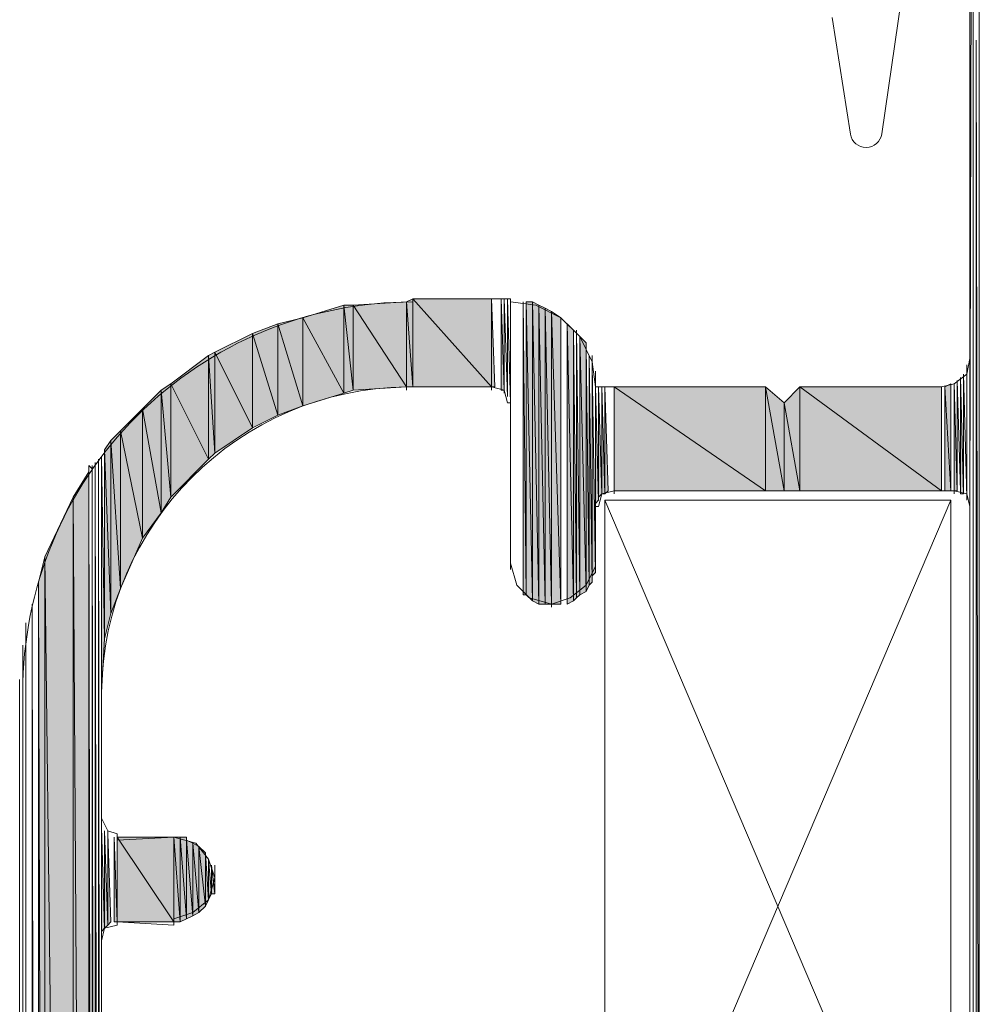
# Model space of a CAD drawing. Header units: millimetres. Extents: x -8934017 to -8932755, y 9525 to 11066.
# Tile 13 of 38: x -8933536 to -8933519, y 9628 to 9645. Entities that reach past the tile are written whole.
import ezdxf

# ---------------------------------------------------------------- set-up
doc = ezdxf.new("R2010")
doc.units = ezdxf.units.MM
doc.layers.add('Импорт в семействах', color=7, linetype='Continuous', lineweight=18)
doc.layers.add('Элементы узлов', color=7, linetype='Continuous', lineweight=18)

# ---------------------------------------------------------------- blocks, each defined once
blk = doc.blocks.new('Ригель в сборе - Окно для витража_dwg-21289138-Сечение 27')
at = {"layer": 'Импорт в семействах'}
for points in [[(-8933518.901, 9615.617), (-8933518.846, 9615.617), (-8933518.901, 9644.74)], [(-8933528.735, 9638.69), (-8933528.735, 9640.228), (-8933528.845, 9640.173)], [(-8933527.361, 9638.69), (-8933527.361, 9640.228), (-8933528.735, 9640.228)], [(-8933528.735, 9638.69), (-8933527.361, 9638.69), (-8933528.735, 9640.228)], [(-8933527.361, 9638.69), (-8933527.306, 9638.69), (-8933527.361, 9640.228)], [(-8933527.197, 9638.635), (-8933527.142, 9638.635), (-8933527.197, 9640.228)], [(-8933529.943, 9638.58), (-8933529.943, 9640.118), (-8933530.657, 9639.899)], [(-8933529.778, 9638.635), (-8933529.778, 9640.118), (-8933529.943, 9640.118)], [(-8933529.943, 9638.58), (-8933529.778, 9638.635), (-8933529.943, 9640.118)], [(-8933528.845, 9638.69), (-8933528.845, 9640.173), (-8933529.778, 9640.118)], [(-8933529.778, 9638.635), (-8933528.845, 9638.69), (-8933529.778, 9640.118)], [(-8933528.845, 9638.69), (-8933528.735, 9638.69), (-8933528.845, 9640.173)], [(-8933526.812, 9635.064), (-8933526.757, 9635.064), (-8933526.812, 9640.173)], [(-8933526.647, 9634.954), (-8933526.647, 9640.173), (-8933526.757, 9640.173)], [(-8933526.647, 9634.954), (-8933526.757, 9640.173), (-8933526.757, 9635.064)], [(-8933526.537, 9634.9), (-8933526.537, 9640.118), (-8933526.647, 9640.173)], [(-8933526.537, 9634.9), (-8933526.647, 9640.173), (-8933526.647, 9634.954)], [(-8933526.428, 9634.9), (-8933526.428, 9640.063), (-8933526.537, 9640.118)], [(-8933526.537, 9634.9), (-8933526.428, 9634.9), (-8933526.537, 9640.118)], [(-8933526.318, 9634.9), (-8933526.318, 9640.009), (-8933526.428, 9640.063)], [(-8933526.428, 9634.9), (-8933526.318, 9634.9), (-8933526.428, 9640.063)], [(-8933530.657, 9638.36), (-8933530.657, 9639.899), (-8933531.097, 9639.789)], [(-8933530.657, 9638.36), (-8933529.943, 9638.58), (-8933530.657, 9639.899)], [(-8933526.153, 9634.9), (-8933526.153, 9639.899), (-8933526.318, 9640.009)], [(-8933526.318, 9634.9), (-8933526.153, 9634.9), (-8933526.318, 9640.009)], [(-8933531.097, 9638.196), (-8933531.097, 9639.789), (-8933531.536, 9639.624)], [(-8933531.097, 9638.196), (-8933530.657, 9638.36), (-8933531.097, 9639.789)], [(-8933525.933, 9634.954), (-8933525.933, 9639.679), (-8933526.043, 9639.789)], [(-8933526.043, 9634.9), (-8933525.933, 9634.954), (-8933526.043, 9639.789)], [(-8933531.536, 9637.976), (-8933531.536, 9639.624), (-8933532.196, 9639.294)], [(-8933531.536, 9637.976), (-8933531.097, 9638.196), (-8933531.536, 9639.624)], [(-8933525.933, 9634.954), (-8933525.879, 9635.009), (-8933525.933, 9639.679)], [(-8933525.879, 9635.009), (-8933525.823, 9635.064), (-8933525.879, 9639.679)], [(-8933525.713, 9635.119), (-8933525.713, 9639.459), (-8933525.823, 9639.569)], [(-8933525.823, 9635.064), (-8933525.713, 9635.119), (-8933525.823, 9639.569)], [(-8933525.713, 9635.119), (-8933525.658, 9635.229), (-8933525.713, 9639.404)], [(-8933532.306, 9637.427), (-8933532.306, 9639.239), (-8933532.965, 9638.745)], [(-8933532.196, 9637.536), (-8933532.196, 9639.294), (-8933532.306, 9639.239)], [(-8933532.306, 9637.427), (-8933532.196, 9637.536), (-8933532.306, 9639.239)], [(-8933532.196, 9637.536), (-8933531.536, 9637.976), (-8933532.196, 9639.294)], [(-8933525.658, 9635.229), (-8933525.604, 9635.284), (-8933525.658, 9639.239)], [(-8933525.604, 9635.394), (-8933525.548, 9635.449), (-8933525.604, 9639.075)], [(-8933519.176, 9636.822), (-8933519.121, 9636.822), (-8933519.176, 9638.855)], [(-8933532.965, 9636.767), (-8933532.965, 9638.745), (-8933533.13, 9638.635)], [(-8933532.965, 9636.767), (-8933532.306, 9637.427), (-8933532.965, 9638.745)], [(-8933525.548, 9636.657), (-8933525.494, 9636.712), (-8933525.548, 9638.69)], [(-8933525.494, 9636.767), (-8933525.439, 9636.822), (-8933525.494, 9638.69)], [(-8933525.439, 9636.822), (-8933525.384, 9636.822), (-8933525.439, 9638.69)], [(-8933525.384, 9636.822), (-8933525.329, 9636.877), (-8933525.384, 9638.69)], [(-8933522.582, 9636.877), (-8933522.582, 9638.69), (-8933525.219, 9638.69)], [(-8933525.219, 9636.877), (-8933522.582, 9636.877), (-8933525.219, 9638.69)], [(-8933522.252, 9636.877), (-8933522.252, 9638.415), (-8933522.582, 9638.69)], [(-8933522.582, 9636.877), (-8933522.252, 9636.877), (-8933522.582, 9638.69)], [(-8933521.978, 9636.877), (-8933521.978, 9638.69), (-8933522.252, 9638.415)], [(-8933519.506, 9636.877), (-8933519.506, 9638.69), (-8933521.978, 9638.69)], [(-8933521.978, 9636.877), (-8933519.506, 9636.877), (-8933521.978, 9638.69)], [(-8933519.341, 9636.877), (-8933519.341, 9638.745), (-8933519.451, 9638.69)], [(-8933519.451, 9636.877), (-8933519.341, 9636.877), (-8933519.451, 9638.69)], [(-8933519.286, 9636.877), (-8933519.231, 9636.877), (-8933519.286, 9638.745)], [(-8933533.13, 9636.493), (-8933533.13, 9638.635), (-8933533.459, 9638.306)], [(-8933533.13, 9636.493), (-8933532.965, 9636.767), (-8933533.13, 9638.635)], [(-8933533.459, 9636.053), (-8933533.459, 9638.306), (-8933533.844, 9637.921)], [(-8933533.459, 9636.053), (-8933533.13, 9636.493), (-8933533.459, 9638.306)], [(-8933522.252, 9636.877), (-8933521.978, 9636.877), (-8933522.252, 9638.415)], [(-8933533.844, 9635.174), (-8933533.844, 9637.921), (-8933534.009, 9637.756)], [(-8933533.844, 9635.174), (-8933533.459, 9636.053), (-8933533.844, 9637.921)], [(-8933534.009, 9634.735), (-8933534.009, 9637.756), (-8933534.119, 9637.591)], [(-8933534.009, 9634.735), (-8933533.844, 9635.174), (-8933534.009, 9637.756)], [(-8933534.173, 9633.361), (-8933534.119, 9634.295), (-8933534.173, 9637.482)], [(-8933534.119, 9634.295), (-8933534.009, 9634.735), (-8933534.119, 9637.591)], [(-8933534.338, 9599.741), (-8933534.283, 9599.796), (-8933534.338, 9637.317)], [(-8933534.283, 9599.796), (-8933534.228, 9599.851), (-8933534.283, 9637.372)], [(-8933534.228, 9599.851), (-8933534.173, 9599.851), (-8933534.228, 9637.427)], [(-8933534.394, 9593.423), (-8933534.394, 9637.207), (-8933534.668, 9636.767)], [(-8933534.394, 9599.686), (-8933534.338, 9599.741), (-8933534.394, 9637.207)], [(-8933534.668, 9593.423), (-8933534.668, 9636.767), (-8933535.162, 9635.724)], [(-8933534.668, 9593.423), (-8933534.394, 9593.423), (-8933534.668, 9636.767)], [(-8933535.162, 9593.423), (-8933535.162, 9635.724), (-8933535.272, 9635.284)], [(-8933535.162, 9593.423), (-8933534.668, 9593.423), (-8933535.162, 9635.724)], [(-8933535.272, 9593.423), (-8933535.162, 9593.423), (-8933535.272, 9635.284)], [(-8933535.382, 9593.423), (-8933535.327, 9593.423), (-8933535.382, 9634.9)], [(-8933534.173, 9629.186), (-8933534.119, 9629.241), (-8933534.173, 9630.999)], [(-8933534.119, 9629.241), (-8933534.063, 9629.296), (-8933534.119, 9630.944)], [(-8933534.063, 9629.296), (-8933534.009, 9629.351), (-8933534.063, 9630.889)], [(-8933533.954, 9629.351), (-8933533.899, 9629.351), (-8933533.954, 9630.834)], [(-8933532.91, 9629.351), (-8933532.91, 9630.834), (-8933533.899, 9630.834)], [(-8933533.899, 9629.351), (-8933532.91, 9629.351), (-8933533.899, 9630.834)], [(-8933532.8, 9629.351), (-8933532.8, 9630.834), (-8933532.91, 9630.834)], [(-8933532.8, 9629.351), (-8933532.91, 9630.834), (-8933532.91, 9629.351)], [(-8933532.69, 9629.406), (-8933532.69, 9630.834), (-8933532.8, 9630.834)], [(-8933532.8, 9629.351), (-8933532.69, 9629.406), (-8933532.8, 9630.834)], [(-8933532.58, 9629.461), (-8933532.58, 9630.724), (-8933532.69, 9630.779)], [(-8933532.69, 9629.406), (-8933532.58, 9629.461), (-8933532.69, 9630.779)], [(-8933532.471, 9629.516), (-8933532.471, 9630.67), (-8933532.58, 9630.724)], [(-8933532.58, 9629.461), (-8933532.471, 9629.516), (-8933532.58, 9630.724)], [(-8933532.36, 9629.626), (-8933532.36, 9630.56), (-8933532.471, 9630.67)], [(-8933532.471, 9629.516), (-8933532.36, 9629.626), (-8933532.471, 9630.67)], [(-8933532.36, 9629.626), (-8933532.306, 9629.736), (-8933532.36, 9630.56)], [(-8933532.306, 9629.736), (-8933532.251, 9629.845), (-8933532.306, 9630.45)], [(-8933532.251, 9629.845), (-8933532.196, 9629.845), (-8933532.251, 9630.34)]]:
    blk.add_hatch(color=256, dxfattribs=at).paths.add_polyline_path(points)
for p, q in [((-8933518.846, 9615.617), (-8933518.901, 9644.74)), ((-8933518.901, 9644.74), (-8933518.901, 9615.617)), ((-8933528.735, 9640.228), (-8933528.845, 9640.173)), ((-8933528.735, 9638.69), (-8933528.735, 9640.228)), ((-8933527.361, 9640.228), (-8933528.735, 9640.228)), ((-8933528.735, 9640.228), (-8933527.361, 9638.69)), ((-8933527.361, 9638.69), (-8933528.735, 9640.228)), ((-8933528.735, 9640.228), (-8933528.735, 9638.69)), ((-8933527.361, 9638.69), (-8933527.361, 9640.228)), ((-8933527.306, 9638.69), (-8933527.361, 9640.228)), ((-8933527.361, 9640.228), (-8933527.361, 9638.69)), ((-8933527.142, 9638.635), (-8933527.197, 9640.228)), ((-8933527.197, 9640.228), (-8933527.197, 9638.635)), ((-8933529.943, 9640.118), (-8933530.657, 9639.899)), ((-8933529.943, 9638.58), (-8933529.943, 9640.118)), ((-8933529.778, 9640.118), (-8933529.943, 9640.118)), ((-8933529.943, 9640.118), (-8933529.778, 9638.635)), ((-8933529.778, 9638.635), (-8933529.943, 9640.118)), ((-8933529.943, 9640.118), (-8933529.943, 9638.58)), ((-8933528.845, 9640.173), (-8933529.778, 9640.118)), ((-8933529.778, 9638.635), (-8933529.778, 9640.118)), ((-8933529.778, 9640.118), (-8933528.845, 9638.69)), ((-8933528.845, 9638.69), (-8933529.778, 9640.118)), ((-8933529.778, 9640.118), (-8933529.778, 9638.635)), ((-8933528.845, 9638.69), (-8933528.845, 9640.173)), ((-8933528.845, 9640.173), (-8933528.735, 9638.69)), ((-8933528.735, 9638.69), (-8933528.845, 9640.173)), ((-8933528.845, 9640.173), (-8933528.845, 9638.69)), ((-8933526.757, 9635.064), (-8933526.812, 9640.173)), ((-8933526.812, 9640.173), (-8933526.812, 9635.064)), ((-8933526.647, 9640.173), (-8933526.757, 9640.173)), ((-8933526.757, 9640.173), (-8933526.647, 9634.954)), ((-8933526.647, 9634.954), (-8933526.757, 9640.173)), ((-8933526.757, 9640.173), (-8933526.757, 9635.064)), ((-8933526.647, 9634.954), (-8933526.647, 9640.173)), ((-8933526.537, 9640.118), (-8933526.647, 9640.173)), ((-8933526.647, 9640.173), (-8933526.537, 9634.9)), ((-8933526.537, 9634.9), (-8933526.647, 9640.173)), ((-8933526.647, 9640.173), (-8933526.647, 9634.954)), ((-8933526.537, 9634.9), (-8933526.537, 9640.118)), ((-8933526.428, 9640.063), (-8933526.537, 9640.118)), ((-8933526.537, 9640.118), (-8933526.428, 9634.9)), ((-8933526.428, 9634.9), (-8933526.537, 9640.118)), ((-8933526.537, 9640.118), (-8933526.537, 9634.9)), ((-8933526.428, 9634.9), (-8933526.428, 9640.063)), ((-8933526.318, 9640.009), (-8933526.428, 9640.063)), ((-8933526.428, 9640.063), (-8933526.318, 9634.9)), ((-8933526.318, 9634.9), (-8933526.428, 9640.063)), ((-8933526.428, 9640.063), (-8933526.428, 9634.9)), ((-8933530.657, 9639.899), (-8933531.097, 9639.789)), ((-8933530.657, 9638.36), (-8933530.657, 9639.899)), ((-8933530.657, 9639.899), (-8933529.943, 9638.58)), ((-8933529.943, 9638.58), (-8933530.657, 9639.899)), ((-8933530.657, 9639.899), (-8933530.657, 9638.36)), ((-8933526.318, 9634.9), (-8933526.318, 9640.009)), ((-8933526.153, 9639.899), (-8933526.318, 9640.009)), ((-8933526.318, 9640.009), (-8933526.153, 9634.9)), ((-8933526.153, 9634.9), (-8933526.318, 9640.009)), ((-8933526.318, 9640.009), (-8933526.318, 9634.9)), ((-8933526.153, 9634.9), (-8933526.153, 9639.899)), ((-8933531.097, 9639.789), (-8933531.536, 9639.624)), ((-8933531.097, 9638.196), (-8933531.097, 9639.789)), ((-8933531.097, 9639.789), (-8933530.657, 9638.36)), ((-8933530.657, 9638.36), (-8933531.097, 9639.789)), ((-8933531.097, 9639.789), (-8933531.097, 9638.196)), ((-8933525.933, 9639.679), (-8933526.043, 9639.789)), ((-8933526.043, 9639.789), (-8933525.933, 9634.954)), ((-8933525.933, 9634.954), (-8933526.043, 9639.789)), ((-8933526.043, 9639.789), (-8933526.043, 9634.9)), ((-8933531.536, 9639.624), (-8933532.196, 9639.294)), ((-8933531.536, 9637.976), (-8933531.536, 9639.624)), ((-8933531.536, 9639.624), (-8933531.097, 9638.196)), ((-8933531.097, 9638.196), (-8933531.536, 9639.624)), ((-8933531.536, 9639.624), (-8933531.536, 9637.976)), ((-8933525.933, 9634.954), (-8933525.933, 9639.679)), ((-8933525.879, 9635.009), (-8933525.933, 9639.679)), ((-8933525.933, 9639.679), (-8933525.933, 9634.954)), ((-8933525.823, 9635.064), (-8933525.879, 9639.679)), ((-8933525.879, 9639.679), (-8933525.879, 9635.009)), ((-8933525.713, 9639.459), (-8933525.823, 9639.569)), ((-8933525.823, 9639.569), (-8933525.713, 9635.119)), ((-8933525.713, 9635.119), (-8933525.823, 9639.569)), ((-8933525.823, 9639.569), (-8933525.823, 9635.064)), ((-8933525.713, 9635.119), (-8933525.713, 9639.459)), ((-8933525.658, 9635.229), (-8933525.713, 9639.404)), ((-8933525.713, 9639.404), (-8933525.713, 9635.119)), ((-8933532.306, 9639.239), (-8933532.965, 9638.745)), ((-8933532.196, 9639.294), (-8933532.306, 9639.239)), ((-8933532.306, 9637.427), (-8933532.306, 9639.239)), ((-8933532.306, 9639.239), (-8933532.196, 9637.536)), ((-8933532.196, 9637.536), (-8933532.306, 9639.239)), ((-8933532.306, 9639.239), (-8933532.306, 9637.427)), ((-8933532.196, 9637.536), (-8933532.196, 9639.294)), ((-8933532.196, 9639.294), (-8933531.536, 9637.976)), ((-8933531.536, 9637.976), (-8933532.196, 9639.294)), ((-8933532.196, 9639.294), (-8933532.196, 9637.536)), ((-8933525.604, 9635.284), (-8933525.658, 9639.239)), ((-8933525.658, 9639.239), (-8933525.658, 9635.229)), ((-8933525.548, 9635.449), (-8933525.604, 9639.075)), ((-8933525.604, 9639.075), (-8933525.604, 9635.394)), ((-8933519.121, 9636.822), (-8933519.176, 9638.855)), ((-8933519.176, 9638.855), (-8933519.176, 9636.822)), ((-8933532.965, 9638.745), (-8933533.13, 9638.635)), ((-8933532.965, 9636.767), (-8933532.965, 9638.745)), ((-8933532.965, 9638.745), (-8933532.306, 9637.427)), ((-8933532.306, 9637.427), (-8933532.965, 9638.745)), ((-8933532.965, 9638.745), (-8933532.965, 9636.767)), ((-8933529.778, 9638.635), (-8933528.845, 9638.69)), ((-8933528.845, 9638.69), (-8933528.735, 9638.69)), ((-8933528.735, 9638.69), (-8933527.361, 9638.69)), ((-8933527.361, 9638.69), (-8933527.361, 9638.635)), ((-8933527.361, 9638.69), (-8933527.306, 9638.69)), ((-8933525.494, 9636.712), (-8933525.548, 9638.69)), ((-8933525.548, 9638.69), (-8933525.548, 9636.657)), ((-8933525.439, 9636.822), (-8933525.494, 9638.69)), ((-8933525.494, 9638.69), (-8933525.494, 9636.767)), ((-8933525.384, 9636.822), (-8933525.439, 9638.69)), ((-8933525.439, 9638.69), (-8933525.439, 9636.822)), ((-8933525.329, 9636.877), (-8933525.384, 9638.69)), ((-8933525.384, 9638.69), (-8933525.384, 9636.822)), ((-8933522.582, 9638.69), (-8933525.219, 9638.69)), ((-8933525.219, 9638.69), (-8933522.582, 9636.877)), ((-8933522.582, 9636.877), (-8933525.219, 9638.69)), ((-8933525.219, 9638.69), (-8933525.219, 9636.877)), ((-8933522.582, 9638.69), (-8933522.582, 9638.635)), ((-8933522.582, 9636.877), (-8933522.582, 9638.69)), ((-8933522.252, 9638.415), (-8933522.582, 9638.69)), ((-8933522.582, 9638.69), (-8933522.252, 9636.877)), ((-8933522.252, 9636.877), (-8933522.582, 9638.69)), ((-8933522.582, 9638.69), (-8933522.582, 9636.877)), ((-8933521.978, 9638.69), (-8933522.252, 9638.415)), ((-8933521.978, 9638.69), (-8933521.978, 9638.635)), ((-8933521.978, 9636.877), (-8933521.978, 9638.69)), ((-8933519.506, 9638.69), (-8933521.978, 9638.69)), ((-8933521.978, 9638.69), (-8933519.506, 9636.877)), ((-8933519.506, 9636.877), (-8933521.978, 9638.69)), ((-8933521.978, 9638.69), (-8933521.978, 9636.877)), ((-8933519.506, 9638.69), (-8933519.506, 9638.635)), ((-8933519.506, 9636.877), (-8933519.506, 9638.69)), ((-8933519.341, 9638.745), (-8933519.451, 9638.69)), ((-8933519.451, 9638.69), (-8933519.341, 9636.877)), ((-8933519.341, 9636.877), (-8933519.451, 9638.69)), ((-8933519.451, 9638.69), (-8933519.451, 9636.877)), ((-8933519.341, 9636.877), (-8933519.341, 9638.745)), ((-8933519.231, 9636.877), (-8933519.286, 9638.745)), ((-8933519.286, 9638.745), (-8933519.286, 9636.877)), ((-8933533.13, 9638.635), (-8933533.459, 9638.306)), ((-8933533.13, 9636.493), (-8933533.13, 9638.635)), ((-8933533.13, 9638.635), (-8933532.965, 9636.767)), ((-8933532.965, 9636.767), (-8933533.13, 9638.635)), ((-8933533.13, 9638.635), (-8933533.13, 9636.493)), ((-8933530.657, 9638.36), (-8933529.943, 9638.58)), ((-8933529.943, 9638.58), (-8933529.778, 9638.635)), ((-8933527.197, 9638.635), (-8933527.142, 9638.635)), ((-8933533.459, 9638.306), (-8933533.844, 9637.921)), ((-8933533.459, 9636.053), (-8933533.459, 9638.306)), ((-8933533.459, 9638.306), (-8933533.13, 9636.493)), ((-8933533.13, 9636.493), (-8933533.459, 9638.306)), ((-8933533.459, 9638.306), (-8933533.459, 9636.053)), ((-8933531.097, 9638.196), (-8933530.657, 9638.36)), ((-8933522.252, 9638.415), (-8933522.252, 9638.36)), ((-8933522.252, 9636.877), (-8933522.252, 9638.415)), ((-8933522.252, 9638.415), (-8933521.978, 9636.877)), ((-8933521.978, 9636.877), (-8933522.252, 9638.415)), ((-8933522.252, 9638.415), (-8933522.252, 9636.877)), ((-8933531.536, 9637.976), (-8933531.097, 9638.196)), ((-8933532.196, 9637.536), (-8933531.536, 9637.976)), ((-8933533.844, 9637.921), (-8933534.009, 9637.756)), ((-8933533.844, 9635.174), (-8933533.844, 9637.921)), ((-8933533.844, 9637.921), (-8933533.459, 9636.053)), ((-8933533.459, 9636.053), (-8933533.844, 9637.921)), ((-8933533.844, 9637.921), (-8933533.844, 9635.174)), ((-8933534.009, 9637.756), (-8933534.119, 9637.591)), ((-8933534.009, 9634.735), (-8933534.009, 9637.756)), ((-8933534.009, 9637.756), (-8933533.844, 9635.174)), ((-8933533.844, 9635.174), (-8933534.009, 9637.756)), ((-8933534.009, 9637.756), (-8933534.009, 9634.735)), ((-8933534.119, 9634.295), (-8933534.173, 9637.482)), ((-8933534.173, 9637.482), (-8933534.173, 9633.361)), ((-8933534.119, 9637.591), (-8933534.009, 9634.735)), ((-8933534.009, 9634.735), (-8933534.119, 9637.591)), ((-8933534.119, 9637.591), (-8933534.119, 9634.295)), ((-8933532.306, 9637.427), (-8933532.196, 9637.536)), ((-8933534.283, 9599.796), (-8933534.338, 9637.317)), ((-8933534.338, 9637.317), (-8933534.338, 9599.741)), ((-8933534.228, 9599.851), (-8933534.283, 9637.372)), ((-8933534.283, 9637.372), (-8933534.283, 9599.796)), ((-8933534.173, 9599.851), (-8933534.228, 9637.427)), ((-8933534.228, 9637.427), (-8933534.228, 9599.851)), ((-8933532.965, 9636.767), (-8933532.306, 9637.427)), ((-8933534.394, 9637.207), (-8933534.668, 9636.767)), ((-8933534.394, 9593.423), (-8933534.394, 9637.207)), ((-8933534.338, 9599.741), (-8933534.394, 9637.207)), ((-8933534.394, 9637.207), (-8933534.394, 9599.686)), ((-8933534.668, 9636.767), (-8933535.162, 9635.724)), ((-8933534.668, 9593.423), (-8933534.668, 9636.767)), ((-8933534.668, 9636.767), (-8933534.394, 9593.423)), ((-8933534.394, 9593.423), (-8933534.668, 9636.767)), ((-8933534.668, 9636.767), (-8933534.668, 9593.423)), ((-8933533.13, 9636.493), (-8933532.965, 9636.767)), ((-8933525.494, 9636.767), (-8933525.439, 9636.822)), ((-8933525.439, 9636.822), (-8933525.384, 9636.822)), ((-8933525.384, 9636.822), (-8933525.329, 9636.877)), ((-8933525.219, 9636.877), (-8933525.219, 9636.822)), ((-8933525.219, 9636.877), (-8933522.582, 9636.877)), ((-8933522.582, 9636.877), (-8933522.252, 9636.877)), ((-8933522.252, 9636.877), (-8933521.978, 9636.877)), ((-8933521.978, 9636.877), (-8933519.506, 9636.877)), ((-8933519.451, 9636.877), (-8933519.341, 9636.877)), ((-8933519.286, 9636.877), (-8933519.286, 9636.822)), ((-8933519.286, 9636.877), (-8933519.231, 9636.877)), ((-8933519.176, 9636.822), (-8933519.121, 9636.822)), ((-8933525.548, 9636.657), (-8933525.494, 9636.712)), ((-8933519.012, 9636.603), (-8933519.012, 9636.548)), ((-8933533.459, 9636.053), (-8933533.13, 9636.493)), ((-8933533.844, 9635.174), (-8933533.459, 9636.053)), ((-8933535.162, 9635.724), (-8933535.272, 9635.284)), ((-8933535.162, 9593.423), (-8933535.162, 9635.724)), ((-8933535.162, 9635.724), (-8933534.668, 9593.423)), ((-8933534.668, 9593.423), (-8933535.162, 9635.724)), ((-8933535.162, 9635.724), (-8933535.162, 9593.423)), ((-8933527.032, 9635.614), (-8933527.032, 9635.559)), ((-8933525.604, 9635.394), (-8933525.548, 9635.449)), ((-8933535.272, 9635.284), (-8933535.162, 9593.423)), ((-8933535.162, 9593.423), (-8933535.272, 9635.284)), ((-8933535.272, 9635.284), (-8933535.272, 9593.423)), ((-8933525.713, 9635.119), (-8933525.658, 9635.229)), ((-8933525.658, 9635.229), (-8933525.604, 9635.284)), ((-8933534.009, 9634.735), (-8933533.844, 9635.174)), ((-8933526.812, 9635.064), (-8933526.757, 9635.064)), ((-8933526.757, 9635.064), (-8933526.647, 9634.954)), ((-8933525.879, 9635.009), (-8933525.823, 9635.064)), ((-8933525.823, 9635.064), (-8933525.713, 9635.119)), ((-8933535.327, 9593.423), (-8933535.382, 9634.9)), ((-8933535.382, 9634.9), (-8933535.382, 9593.423)), ((-8933526.647, 9634.954), (-8933526.537, 9634.9)), ((-8933526.537, 9634.9), (-8933526.428, 9634.9)), ((-8933526.428, 9634.9), (-8933526.318, 9634.9)), ((-8933526.318, 9634.9), (-8933526.318, 9634.845)), ((-8933526.318, 9634.9), (-8933526.153, 9634.9)), ((-8933526.043, 9634.9), (-8933525.933, 9634.954)), ((-8933525.933, 9634.954), (-8933525.879, 9635.009)), ((-8933534.119, 9634.295), (-8933534.009, 9634.735)), ((-8933534.173, 9633.361), (-8933534.119, 9634.295)), ((-8933534.119, 9629.241), (-8933534.173, 9630.999)), ((-8933534.173, 9630.999), (-8933534.173, 9629.186)), ((-8933534.063, 9629.296), (-8933534.119, 9630.944)), ((-8933534.119, 9630.944), (-8933534.119, 9629.241)), ((-8933534.009, 9629.351), (-8933534.063, 9630.889)), ((-8933534.063, 9630.889), (-8933534.063, 9629.296)), ((-8933533.899, 9629.351), (-8933533.954, 9630.834)), ((-8933533.954, 9630.834), (-8933533.954, 9629.351)), ((-8933532.91, 9630.834), (-8933533.899, 9630.834)), ((-8933533.899, 9630.834), (-8933532.91, 9629.351)), ((-8933532.91, 9629.351), (-8933533.899, 9630.834)), ((-8933533.899, 9630.834), (-8933533.899, 9629.351)), ((-8933532.91, 9629.351), (-8933532.91, 9630.834)), ((-8933532.8, 9630.834), (-8933532.91, 9630.834)), ((-8933532.91, 9630.834), (-8933532.8, 9629.351)), ((-8933532.8, 9629.351), (-8933532.91, 9630.834)), ((-8933532.91, 9630.834), (-8933532.91, 9629.351)), ((-8933532.8, 9629.351), (-8933532.8, 9630.834)), ((-8933532.69, 9630.834), (-8933532.8, 9630.834)), ((-8933532.8, 9630.834), (-8933532.69, 9629.406)), ((-8933532.69, 9629.406), (-8933532.8, 9630.834)), ((-8933532.8, 9630.834), (-8933532.8, 9629.351)), ((-8933532.69, 9629.406), (-8933532.69, 9630.834)), ((-8933532.58, 9630.724), (-8933532.69, 9630.779)), ((-8933532.69, 9630.779), (-8933532.58, 9629.461)), ((-8933532.58, 9629.461), (-8933532.69, 9630.779)), ((-8933532.69, 9630.779), (-8933532.69, 9629.406)), ((-8933532.58, 9629.461), (-8933532.58, 9630.724)), ((-8933532.471, 9630.67), (-8933532.58, 9630.724)), ((-8933532.58, 9630.724), (-8933532.471, 9629.516)), ((-8933532.471, 9629.516), (-8933532.58, 9630.724)), ((-8933532.58, 9630.724), (-8933532.58, 9629.461)), ((-8933532.471, 9629.516), (-8933532.471, 9630.67)), ((-8933532.36, 9630.56), (-8933532.471, 9630.67)), ((-8933532.471, 9630.67), (-8933532.36, 9629.626)), ((-8933532.36, 9629.626), (-8933532.471, 9630.67)), ((-8933532.471, 9630.67), (-8933532.471, 9629.516)), ((-8933532.36, 9629.626), (-8933532.36, 9630.56)), ((-8933532.306, 9629.736), (-8933532.36, 9630.56)), ((-8933532.36, 9630.56), (-8933532.36, 9629.626)), ((-8933532.251, 9629.845), (-8933532.306, 9630.45)), ((-8933532.306, 9630.45), (-8933532.306, 9629.736)), ((-8933532.196, 9629.845), (-8933532.251, 9630.34)), ((-8933532.251, 9630.34), (-8933532.251, 9629.845)), ((-8933532.196, 9630.12), (-8933532.196, 9630.065)), ((-8933532.36, 9629.626), (-8933532.306, 9629.736)), ((-8933532.306, 9629.736), (-8933532.251, 9629.845)), ((-8933532.251, 9629.845), (-8933532.196, 9629.845)), ((-8933532.471, 9629.516), (-8933532.36, 9629.626)), ((-8933532.8, 9629.351), (-8933532.69, 9629.406)), ((-8933532.69, 9629.406), (-8933532.58, 9629.461)), ((-8933532.58, 9629.461), (-8933532.471, 9629.516)), ((-8933534.173, 9629.186), (-8933534.119, 9629.241)), ((-8933534.119, 9629.241), (-8933534.063, 9629.296)), ((-8933534.063, 9629.296), (-8933534.009, 9629.351)), ((-8933533.954, 9629.351), (-8933533.899, 9629.351)), ((-8933533.899, 9629.351), (-8933532.91, 9629.351)), ((-8933532.91, 9629.351), (-8933532.8, 9629.351)), ((-8933534.173, 9629.021), (-8933534.173, 9628.967))]:
    blk.add_line(p, q, dxfattribs=at)
at = {"layer": 'Импорт в семействах', "color": 9, "true_color": 0xc0c0c0}
for p, q in [((-8933519.341, 9636.712), (-8933525.384, 9622.539)), ((-8933519.341, 9622.539), (-8933525.384, 9636.712))]:
    blk.add_line(p, q, dxfattribs=at)
at = {"layer": 'Импорт в семействах', "flags": 128}
for points in [[(-8933528.735, 9640.173), (-8933528.735, 9640.228), (-8933527.032, 9640.228), (-8933527.032, 9640.173), (-8933526.592, 9640.118), (-8933526.153, 9639.899), (-8933525.823, 9639.569), (-8933525.604, 9639.13), (-8933525.548, 9638.69), (-8933522.582, 9638.69), (-8933522.252, 9638.415), (-8933521.978, 9638.69), (-8933519.506, 9638.69), (-8933519.286, 9638.745), (-8933519.066, 9638.91), (-8933519.012, 9639.185), (-8933519.012, 9659.511)], [(-8933518.956, 9659.675), (-8933518.956, 9615.672), (-8933518.956, 9659.675)], [(-8933518.956, 9659.73), (-8933518.956, 9615.672), (-8933518.956, 9659.621), (-8933518.956, 9615.672), (-8933518.956, 9659.621), (-8933518.956, 9615.672), (-8933518.956, 9659.621), (-8933519.012, 9636.603), (-8933519.012, 9659.621), (-8933519.012, 9636.603), (-8933519.012, 9659.566), (-8933519.012, 9636.657), (-8933519.012, 9659.566)], [(-8933519.012, 9659.621), (-8933519.012, 9636.657), (-8933519.012, 9659.566), (-8933519.012, 9636.657), (-8933519.012, 9659.566), (-8933519.012, 9636.657), (-8933519.012, 9659.511), (-8933519.012, 9636.712), (-8933519.012, 9659.511)], [(-8933519.012, 9659.511), (-8933519.012, 9636.712), (-8933519.012, 9659.566), (-8933519.012, 9659.456)], [(-8933527.142, 9640.228), (-8933527.142, 9638.58), (-8933527.142, 9640.228), (-8933527.142, 9638.58), (-8933527.142, 9640.228), (-8933527.087, 9638.525), (-8933527.087, 9640.228), (-8933527.087, 9638.525), (-8933527.087, 9640.228), (-8933527.032, 9638.415), (-8933527.032, 9640.228), (-8933527.032, 9638.415), (-8933527.032, 9640.228), (-8933527.032, 9635.504), (-8933527.032, 9640.228), (-8933527.032, 9635.504), (-8933527.032, 9640.228)], [(-8933519.231, 9638.8), (-8933519.231, 9636.877), (-8933519.231, 9638.8), (-8933519.231, 9636.877), (-8933519.231, 9638.8), (-8933519.176, 9636.877), (-8933519.176, 9638.855), (-8933519.176, 9638.8), (-8933519.176, 9636.877), (-8933519.176, 9638.8), (-8933519.176, 9636.822), (-8933519.176, 9638.855), (-8933519.176, 9636.822), (-8933519.176, 9638.855), (-8933519.121, 9636.822), (-8933519.121, 9638.91), (-8933519.121, 9636.822), (-8933519.121, 9638.91), (-8933519.066, 9636.767), (-8933519.066, 9639.02), (-8933519.066, 9638.965), (-8933519.066, 9636.767), (-8933519.066, 9638.965), (-8933519.066, 9636.712), (-8933519.066, 9639.075), (-8933519.066, 9639.02), (-8933519.066, 9636.712), (-8933519.066, 9639.02)], [(-8933528.845, 9638.635), (-8933528.845, 9638.69), (-8933527.361, 9638.69), (-8933527.142, 9638.635), (-8933527.087, 9638.415), (-8933527.032, 9638.415), (-8933527.032, 9635.614), (-8933526.922, 9635.229), (-8933526.703, 9635.009), (-8933526.318, 9634.9), (-8933525.988, 9635.009), (-8933525.713, 9635.229), (-8933525.548, 9635.559), (-8933525.548, 9635.614), (-8933525.548, 9636.603), (-8933525.494, 9636.603), (-8933525.439, 9636.822), (-8933525.219, 9636.877), (-8933519.286, 9636.877), (-8933519.066, 9636.822), (-8933519.012, 9636.603), (-8933519.012, 9622.704)], [(-8933525.548, 9638.635), (-8933525.548, 9638.69), (-8933525.548, 9636.657), (-8933525.548, 9638.69), (-8933525.548, 9636.603), (-8933525.548, 9636.657), (-8933525.548, 9638.69), (-8933525.494, 9636.712), (-8933525.494, 9638.69), (-8933525.494, 9636.712), (-8933525.494, 9638.69), (-8933525.494, 9636.767), (-8933525.494, 9638.69), (-8933525.494, 9636.712), (-8933525.494, 9636.767), (-8933525.494, 9638.69)], [(-8933534.394, 9637.207), (-8933534.394, 9599.631), (-8933534.394, 9637.207), (-8933534.394, 9599.576), (-8933534.394, 9599.631), (-8933534.394, 9637.207), (-8933534.394, 9599.686), (-8933534.394, 9637.207), (-8933534.394, 9599.631), (-8933534.394, 9599.686), (-8933534.394, 9637.207), (-8933534.394, 9599.741), (-8933534.394, 9637.317), (-8933534.338, 9637.262), (-8933534.338, 9599.741), (-8933534.338, 9637.262)], [(-8933535.602, 9633.416), (-8933535.602, 9593.643), (-8933535.602, 9633.416), (-8933535.602, 9633.581), (-8933535.602, 9593.643), (-8933535.602, 9633.361), (-8933535.602, 9593.698), (-8933535.602, 9633.361)], [(-8933535.602, 9633.361), (-8933535.602, 9593.698), (-8933535.602, 9633.416)], [(-8933535.272, 9593.478), (-8933535.492, 9593.533), (-8933535.547, 9593.753), (-8933535.602, 9593.753), (-8933535.602, 9633.361), (-8933535.602, 9633.306)], [(-8933534.173, 9633.306), (-8933534.173, 9633.361), (-8933534.173, 9631.164), (-8933534.063, 9630.944), (-8933534.063, 9629.296), (-8933534.063, 9630.944), (-8933534.063, 9630.889), (-8933534.063, 9629.296), (-8933534.063, 9630.944), (-8933533.899, 9630.889), (-8933533.899, 9630.779), (-8933532.91, 9630.834), (-8933532.525, 9630.724), (-8933532.306, 9630.45), (-8933532.196, 9630.12), (-8933532.306, 9629.736), (-8933532.58, 9629.516), (-8933532.91, 9629.406), (-8933532.91, 9629.296), (-8933533.899, 9629.351), (-8933533.899, 9629.296), (-8933534.119, 9629.241), (-8933534.173, 9629.021), (-8933534.173, 9622.924)], [(-8933534.173, 9631.109), (-8933534.173, 9631.164), (-8933534.173, 9629.076), (-8933534.173, 9631.109), (-8933534.173, 9631.164), (-8933534.173, 9629.021), (-8933534.173, 9629.076), (-8933534.173, 9631.164), (-8933534.173, 9629.131), (-8933534.173, 9631.054), (-8933534.173, 9631.109), (-8933534.173, 9629.076), (-8933534.173, 9629.131), (-8933534.173, 9631.109), (-8933534.173, 9629.186), (-8933534.173, 9630.999), (-8933534.173, 9631.054), (-8933534.173, 9629.131), (-8933534.173, 9629.186), (-8933534.173, 9631.054)], [(-8933532.91, 9630.779), (-8933532.91, 9630.834), (-8933532.91, 9629.351), (-8933532.91, 9630.834), (-8933532.91, 9629.351), (-8933532.91, 9630.834)]]:
    blk.add_lwpolyline(points, dxfattribs=at)
for points in [[(-8933518.846, 9659.785), (-8933518.846, 9615.617), (-8933518.846, 9659.785), (-8933518.846, 9615.617)], [(-8933526.537, 9640.118), (-8933526.537, 9634.9), (-8933526.537, 9640.118), (-8933526.537, 9634.9)], [(-8933526.318, 9640.009), (-8933526.318, 9634.9), (-8933526.318, 9640.009), (-8933526.318, 9634.9)], [(-8933525.713, 9639.459), (-8933525.713, 9635.119), (-8933525.713, 9639.404), (-8933525.713, 9639.459), (-8933525.713, 9635.119)], [(-8933525.604, 9639.239), (-8933525.604, 9635.394), (-8933525.604, 9639.075), (-8933525.604, 9639.239), (-8933525.604, 9635.284), (-8933525.604, 9635.394)], [(-8933519.012, 9639.13), (-8933519.012, 9636.712), (-8933519.012, 9639.185), (-8933519.012, 9639.13), (-8933519.012, 9636.712)], [(-8933525.548, 9638.965), (-8933525.548, 9635.504), (-8933525.548, 9638.855), (-8933525.548, 9638.965), (-8933525.548, 9635.449), (-8933525.548, 9635.504)], [(-8933525.548, 9638.855), (-8933525.548, 9635.614), (-8933525.548, 9638.69), (-8933525.548, 9638.855), (-8933525.548, 9635.504), (-8933525.548, 9635.614)], [(-8933534.173, 9637.482), (-8933534.173, 9599.851), (-8933534.173, 9637.482), (-8933534.173, 9599.851)], [(-8933519.341, 9636.712), (-8933519.341, 9622.539), (-8933525.384, 9622.539), (-8933525.384, 9636.712)], [(-8933535.492, 9634.57), (-8933535.492, 9593.478), (-8933535.492, 9634.57), (-8933535.492, 9593.478)], [(-8933535.547, 9633.856), (-8933535.547, 9593.533), (-8933535.547, 9634.185), (-8933535.547, 9633.856), (-8933535.547, 9593.533)], [(-8933532.8, 9630.834), (-8933532.8, 9629.351), (-8933532.8, 9630.834), (-8933532.8, 9629.351)], [(-8933532.69, 9630.834), (-8933532.69, 9629.406), (-8933532.69, 9630.779), (-8933532.69, 9630.834), (-8933532.69, 9629.406)], [(-8933532.58, 9630.724), (-8933532.58, 9629.461), (-8933532.58, 9630.724), (-8933532.58, 9629.461)], [(-8933532.471, 9630.67), (-8933532.471, 9629.516), (-8933532.471, 9630.67), (-8933532.471, 9629.516)], [(-8933532.36, 9630.56), (-8933532.36, 9629.626), (-8933532.36, 9630.56), (-8933532.36, 9629.626)], [(-8933532.306, 9630.45), (-8933532.306, 9629.736), (-8933532.306, 9630.45), (-8933532.306, 9629.736)], [(-8933532.196, 9630.34), (-8933532.196, 9629.955), (-8933532.196, 9630.23), (-8933532.196, 9630.34), (-8933532.196, 9629.845), (-8933532.196, 9629.955)], [(-8933532.196, 9630.23), (-8933532.196, 9630.12), (-8933532.196, 9629.955), (-8933532.196, 9630.23), (-8933532.196, 9630.12), (-8933532.196, 9630.23), (-8933532.196, 9629.955), (-8933532.196, 9630.23), (-8933532.196, 9629.955)]]:
    blk.add_lwpolyline(points, close=True, dxfattribs=at)
at = {"layer": 'Импорт в семействах'}
for centre, radius, start, end in [((-8933528.746, 9633.373), 6.801, 89.9045, 180.0955), ((-8933528.782, 9633.299), 5.392, 90.6658, 179.3342)]:
    blk.add_arc(centre, radius, start, end, dxfattribs=at)
blk = doc.blocks.new('Ригель в сборе - Ригель в сборе-21289257-Сечение 27')
at = {"layer": 'Элементы узлов', "color": 196, "true_color": 0x400080}
for p, q in [((-8933520.114, 9646.124), (-8933520.551, 9643.107)), ((-8933521.096, 9643.103), (-8933521.415, 9645.138))]:
    blk.add_line(p, q, dxfattribs=at)
blk.add_ellipse((-8933520.824, 9643.146), major_axis=(0.065, 0.268), ratio=1, start_param=1.966412, end_param=4.80849, dxfattribs=at)
blk.add_blockref('Ригель в сборе - Окно для витража_dwg-21289138-Сечение 27', (0, 0))

msp = doc.modelspace()

# ---------------------------------------------------------------- block references
at = {"layer": 'Элементы узлов'}
msp.add_blockref('Ригель в сборе - Ригель в сборе-21289257-Сечение 27', (0, 0), dxfattribs=at)

doc.saveas('drawing.dxf')
